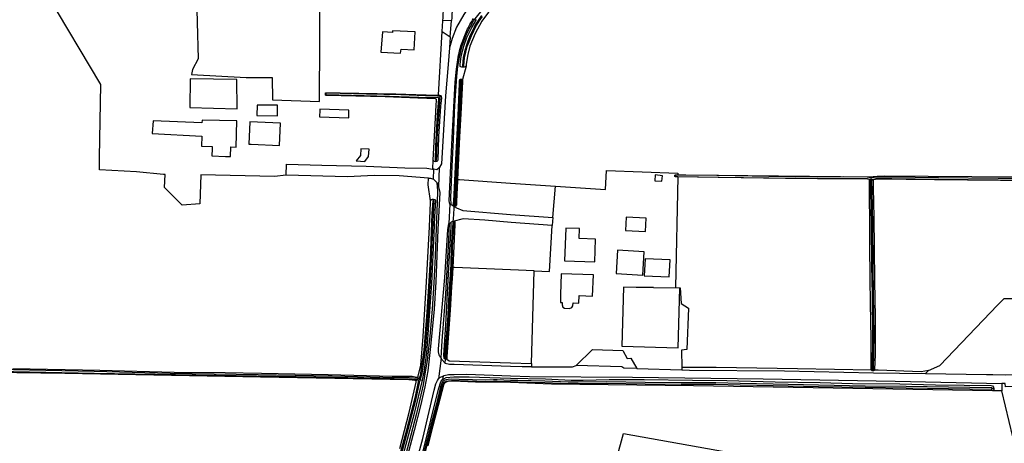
# Model space of a CAD drawing. Header units: metres. Extents: x 174255 to 175175, y 462028 to 462911.
# Tile 185 of 256: x 175041.35 to 175045.21, y 462734.64 to 462736.3. Entities that reach past the tile are written whole.
import ezdxf

# ---------------------------------------------------------------- set-up
doc = ezdxf.new("R2010")
doc.units = ezdxf.units.M
doc.layers.add('N-XX-AL-LIJN_0.20-G', color=7, linetype='Continuous', lineweight=25)

# ---------------------------------------------------------------- blocks, each defined once
blk = doc.blocks.new('Situatie')
at = {"lineweight": -3}
for p, q in [((-13.0363, 22.6384), (-13.0338, 22.6802)), ((-13.0046, 22.6172), (-12.9998, 22.681)), ((-12.9545, 22.4981), (-12.9546, 22.5024)), ((-12.9616, 22.4479), (-12.9617, 22.4513)), ((-13.4927, 22.3941), (-13.4942, 22.3941)), ((-13.0616, 22.1274), (-13.0616, 22.1314)), ((-13.0706, 22.06), (-13.0683, 22.0984)), ((-13.0476, 22.1042), (-13.0506, 22.0302)), ((-12.1241, 22.0728), (-12.1208, 22.0727)), ((-11.3611, 22.0576), (-11.3579, 22.0572)), ((-11.3537, 22.059), (-11.3533, 22.065)), ((-11.3533, 22.065), (-11.3533, 22.0693)), ((-11.3503, 22.0563), (-11.3466, 22.0564)), ((-13.072, 21.9813), (-13.0705, 21.9764)), ((-13.0063, 21.9615), (-13.0106, 21.8862)), ((-12.9878, 21.953), (-12.9875, 21.9544)), ((-12.9918, 21.8953), (-12.9924, 21.8898)), ((-12.6018, 21.9092), (-12.6046, 21.8785)), ((-13.0406, 21.3584), (-13.0502, 21.2771)), ((-13.0245, 21.3388), (-13.0236, 21.3547)), ((-13.0238, 21.3594), (-13.0236, 21.3547)), ((-12.2733, 21.3178), (-12.0963, 21.3129)), ((-13.1378, 21.2684), (-13.1361, 21.2746)), ((-13.1328, 21.2786), (-13.1316, 21.2845)), ((-13.13, 21.2714), (-13.1284, 21.2759)), ((-13.127, 21.2797), (-13.1284, 21.2759)), ((-13.1284, 21.2759), (-13.1219, 21.2742)), ((-13.1219, 21.2742), (-13.1153, 21.2721)), ((-11.3481, 21.3088), (-11.348, 21.3106)), ((-10.8726, 21.2395), (-10.8802, 21.2393))]:
    blk.add_line(p, q, dxfattribs=at)
for points in [[(-13.0011, 21.9588), (-13.0063, 21.9615), (-13.009, 21.9751), (-12.9969, 22.2211), (-12.9923, 22.3166), (-12.9847, 22.4391), (-12.9799, 22.491), (-12.979, 22.5), (-12.9779, 22.509), (-12.9766, 22.518), (-12.9752, 22.527), (-12.9737, 22.5359), (-12.9719, 22.5449), (-12.9701, 22.5538), (-12.968, 22.5626), (-12.9658, 22.5714), (-12.9635, 22.5802), (-12.9629, 22.5824), (-12.9583, 22.5951), (-12.9497, 22.6165), (-12.9394, 22.6422), (-12.9365, 22.6482), (-12.9336, 22.6542), (-12.9305, 22.6601), (-12.9272, 22.6659), (-12.9238, 22.6717), (-12.9203, 22.6773), (-12.9167, 22.6829), (-12.9129, 22.6884)], [(-13.0011, 21.9588), (-13.0027, 21.9879), (-12.9975, 22.1095), (-12.9923, 22.2153), (-12.9865, 22.3513), (-12.983, 22.4044), (-12.9782, 22.4629), (-12.9744, 22.5009), (-12.9682, 22.538), (-12.9582, 22.5823), (-12.9392, 22.6306), (-12.9134, 22.6794), (-12.8671, 22.7365), (-12.8317, 22.7654), (-12.8092, 22.7804), (-12.7678, 22.8017), (-12.7304, 22.8142), (-12.6891, 22.8235), (-12.635, 22.8322), (-12.5587, 22.837), (-12.2367, 22.8514), (-11.4235, 22.8932), (-10.8647, 22.926), (-10.3987, 22.9502)], [(-12.5925, 22.0328), (-12.3965, 22.0197), (-12.3917, 22.0939), (-12.1118, 22.0837), (-12.1119, 22.0769), (-12.0806, 22.0766), (-11.3533, 22.0693), (-11.3512, 22.0693), (-11.3467, 22.0695), (-11.3303, 22.0716), (-11.3035, 22.0729), (-10.0987, 22.0635)], [(-10.239, 22.9347), (-10.8674, 22.8998), (-10.928, 22.8964), (-12.4079, 22.8142), (-12.5175, 22.8107), (-12.6609, 22.8009), (-12.7222, 22.7911), (-12.7678, 22.7762), (-12.7821, 22.7713), (-12.8218, 22.7457), (-12.8551, 22.7137), (-12.8807, 22.6791), (-12.9063, 22.6304), (-12.9281, 22.5804), (-12.9358, 22.5484), (-12.9422, 22.51), (-12.9426, 22.5026), (-12.9566, 22.4498), (-12.956, 22.446), (-12.9566, 22.4404), (-12.9634, 22.3158), (-12.9682, 22.2258), (-12.9765, 22.0582)], [(-10.7137, 22.0621), (-10.8567, 22.0629), (-11.0905, 22.0653), (-11.2727, 22.0677), (-11.3355, 22.0677), (-11.3485, 22.0649), (-11.3521, 22.0649), (-11.3533, 22.065)], [(-11.3478, 22.0589), (-11.3349, 22.0617), (-11.2728, 22.0617), (-11.0906, 22.0593), (-10.8567, 22.0569), (-10.7138, 22.0561)], [(-13.549, 22.8732), (-13.51, 22.8694), (-13.4718, 22.8694), (-13.3136, 22.8874), (-13.1478, 22.8954), (-13.1088, 22.8984), (-13.073, 22.8972), (-13.047, 22.887), (-13.0226, 22.8764), (-13.003, 22.859), (-12.993, 22.8342), (-12.9938, 22.8142), (-12.999, 22.6912), (-12.9998, 22.681), (-13.0338, 22.6802), (-13.033, 22.6934), (-13.0307, 22.7321)], [(-12.9545, 22.4981), (-12.9593, 22.4988), (-12.9637, 22.4998), (-12.9651, 22.5012), (-12.9654, 22.5084), (-12.9613, 22.5412), (-12.9513, 22.58), (-12.9391, 22.6147), (-12.9201, 22.6542), (-12.9011, 22.6857)], [(-12.9546, 22.5024), (-12.9543, 22.5023), (-12.9536, 22.5024), (-12.953, 22.5026), (-12.9525, 22.5029), (-12.952, 22.5034), (-12.9517, 22.504), (-12.9485, 22.5348), (-12.9434, 22.5572), (-12.9376, 22.5788), (-12.931, 22.598), (-12.9219, 22.6211), (-12.9121, 22.6412), (-12.902, 22.6611), (-12.8908, 22.679), (-12.8777, 22.6972)], [(-12.8816, 22.7002), (-12.8949, 22.6817), (-12.9064, 22.6636), (-12.9166, 22.6434), (-12.9264, 22.6231), (-12.9357, 22.5998), (-12.9424, 22.5803), (-12.9483, 22.5584), (-12.9534, 22.5356), (-12.9567, 22.5045), (-12.9566, 22.5042), (-12.9564, 22.5036), (-12.956, 22.5031), (-12.9555, 22.5027), (-12.9549, 22.5024), (-12.9546, 22.5024)], [(-13.5141, 22.8431), (-13.5396, 22.8421), (-13.8321, 22.8274), (-14.0004, 22.82), (-13.9929, 22.531), (-14.0147, 22.4893), (-14.0185, 22.4694), (-13.8053, 22.458), (-13.7034, 22.4576), (-13.7013, 22.3708), (-13.5171, 22.3644), (-13.5141, 22.8431)], [(-14.7192, 21.3174), (-14.3789, 21.3109), (-14.0873, 21.3034), (-13.887, 21.3028), (-13.7443, 21.2994), (-13.4834, 21.2939), (-13.2329, 21.2885), (-13.1539, 21.2878), (-13.1364, 21.2839), (-13.1332, 21.2836), (-13.1316, 21.2845), (-13.1304, 21.2875), (-13.1199, 21.3306), (-13.1114, 21.4436), (-13.0975, 21.6581), (-13.0857, 21.8733), (-13.082, 21.9687), (-13.0814, 21.9744), (-13.0907, 22.0376), (-13.0903, 22.0638), (-13.2046, 22.0722), (-13.3032, 22.0737), (-13.4069, 22.0684), (-13.6482, 22.0752), (-13.6931, 22.0699), (-13.9828, 22.0768), (-13.987, 21.9624), (-14.0558, 21.9584), (-14.1246, 22.0272), (-14.1223, 22.0781), (-14.1286, 22.0781), (-14.2344, 22.0887), (-14.3799, 22.0966), (-14.3792, 22.1445), (-14.3747, 22.43), (-14.5847, 22.7844)], [(-12.9429, 22.7169), (-12.9519, 22.7048), (-12.9797, 22.6551), (-12.9965, 22.6107), (-13.0079, 22.574)], [(-13.1427, 22.6368), (-13.2313, 22.6406), (-13.2316, 22.6336), (-13.2708, 22.6364), (-13.2766, 22.5572), (-13.199, 22.553), (-13.1975, 22.5691), (-13.1456, 22.5669), (-13.1427, 22.6368)], [(-13.051, 22.3894), (-13.0363, 22.6384), (-13.0046, 22.6172), (-13.0079, 22.574), (-13.0128, 22.5092), (-13.0236, 22.3864), (-13.0388, 22.12), (-13.0476, 22.1042), (-13.0568, 22.0962), (-13.0683, 22.0984), (-13.0726, 22.0992), (-13.0727, 22.0992), (-13.0719, 22.1349)], [(-12.9426, 22.5026), (-12.9467, 22.4994), (-12.95, 22.4979), (-12.9528, 22.4979), (-12.9545, 22.4981)], [(-13.8406, 22.335), (-13.841, 22.4502), (-14.0238, 22.4532), (-14.0258, 22.34), (-13.8406, 22.335)], [(-12.9892, 21.9529), (-12.992, 21.9549), (-12.9931, 21.9571), (-12.991, 21.9732), (-12.9824, 22.1352), (-12.973, 22.3088), (-12.9678, 22.4344), (-12.9679, 22.4463), (-12.9672, 22.4491), (-12.9669, 22.4501), (-12.9648, 22.4512), (-12.9617, 22.4513)], [(-12.9616, 22.4479), (-12.9622, 22.4479), (-12.9628, 22.4477), (-12.9634, 22.4474), (-12.9639, 22.4469), (-12.9642, 22.4463), (-12.9642, 22.4462), (-12.9713, 22.3287), (-12.9763, 22.204), (-12.9842, 22.0593), (-12.9895, 21.9571), (-12.9895, 21.9566), (-12.9893, 21.956), (-12.989, 21.9554), (-12.9886, 21.9549), (-12.9881, 21.9546), (-12.9875, 21.9544), (-12.9869, 21.9543), (-12.9863, 21.9544), (-12.9857, 21.9547), (-12.9852, 21.9551), (-12.9848, 21.9556), (-12.9846, 21.9562), (-12.9845, 21.9568), (-12.9792, 22.059), (-12.9713, 22.2038), (-12.9663, 22.3285), (-12.9592, 22.4459), (-12.9595, 22.4465), (-12.9599, 22.4471), (-12.9604, 22.4475), (-12.9609, 22.4478), (-12.9616, 22.4479)], [(-12.9617, 22.4513), (-12.9591, 22.4514), (-12.9583, 22.451), (-12.9566, 22.4498)], [(-13.4942, 22.3941), (-13.4942, 22.3949), (-13.4943, 22.3978), (-13.4904, 22.3983), (-13.4364, 22.3981), (-13.2177, 22.3943), (-13.0597, 22.3886), (-13.051, 22.3894), (-13.0424, 22.3877), (-13.0397, 22.3837), (-13.0394, 22.3787), (-13.0427, 22.3458), (-13.0509, 22.2268), (-13.0538, 22.1337), (-13.0546, 22.131), (-13.0563, 22.1287), (-13.0616, 22.1274)], [(-13.0616, 22.1274), (-13.0664, 22.1284), (-13.0686, 22.1305), (-13.0719, 22.1349), (-13.063, 22.2984), (-13.0601, 22.3498), (-13.0587, 22.3684), (-13.0588, 22.3721), (-13.0599, 22.3735), (-13.0626, 22.3748), (-13.1313, 22.3767), (-13.2593, 22.3816), (-13.4325, 22.3855), (-13.4911, 22.3877), (-13.494, 22.3892), (-13.4942, 22.3941)], [(-13.0616, 22.1314), (-13.06, 22.1318), (-13.0583, 22.1338), (-13.0577, 22.1551), (-13.0553, 22.219), (-13.051, 22.2954), (-13.0435, 22.378), (-13.0438, 22.3823), (-13.0454, 22.3839), (-13.0475, 22.3845), (-13.0549, 22.3848), (-13.1011, 22.3865), (-13.198, 22.3903), (-13.3332, 22.3922), (-13.4366, 22.3954), (-13.4906, 22.3965), (-13.4925, 22.396), (-13.4929, 22.3951), (-13.4927, 22.3941), (-13.4925, 22.3932), (-13.4914, 22.3917), (-13.2428, 22.3846), (-13.1274, 22.3814), (-13.0513, 22.3789), (-13.0502, 22.3784), (-13.0499, 22.3774), (-13.0502, 22.3736), (-13.0561, 22.3117), (-13.0625, 22.1889), (-13.0642, 22.1356), (-13.0633, 22.1323), (-13.0616, 22.1314)], [(-13.6818, 22.3492), (-13.761, 22.35), (-13.7636, 22.3094), (-13.6818, 22.3074), (-13.6818, 22.3492)], [(-13.402, 22.3294), (-13.5158, 22.3332), (-13.5159, 22.3303), (-13.5168, 22.3034), (-13.4018, 22.3004), (-13.402, 22.3294)], [(-13.9375, 22.188), (-13.9381, 22.178), (-13.9396, 22.151), (-13.8858, 22.1488), (-13.866, 22.148), (-13.865, 22.1858), (-13.844, 22.1852), (-13.8408, 22.288), (-13.9778, 22.2914), (-13.978, 22.2801), (-14.17, 22.2882), (-14.173, 22.2384), (-13.9789, 22.2287), (-13.9796, 22.1892), (-13.9375, 22.188)], [(-13.6741, 22.192), (-13.6704, 22.2795), (-13.7905, 22.2846), (-13.7942, 22.1971), (-13.7852, 22.1967), (-13.6741, 22.192)], [(-13.3246, 22.148), (-13.323, 22.1774), (-13.3558, 22.179), (-13.3568, 22.152), (-13.3736, 22.1312), (-13.34, 22.1292), (-13.3246, 22.148)], [(-13.6482, 22.0752), (-13.6461, 22.1179), (-13.5081, 22.1143), (-13.3346, 22.1102), (-13.1826, 22.1034), (-13.096, 22.1024), (-13.074, 22.0994), (-13.0727, 22.0992)], [(-13.0576, 22.047), (-13.0542, 22.0133), (-13.0555, 21.9684), (-13.0597, 21.8689), (-13.0633, 21.7579), (-13.0689, 21.6535), (-13.0751, 21.5509), (-13.085, 21.4446), (-13.0955, 21.3496), (-13.1023, 21.3053), (-13.1114, 21.2544), (-13.1367, 21.1423), (-13.1664, 21.0274), (-13.1968, 20.9139), (-13.2296, 20.8009), (-13.2559, 20.7007), (-13.326, 20.4352), (-13.457, 19.8938), (-13.5069, 19.6789), (-13.5585, 19.4724), (-13.6088, 19.2591), (-13.6699, 19.0142), (-13.6854, 18.9649), (-13.6917, 18.9557)], [(-13.0576, 22.047), (-13.0539, 22.0382), (-13.0506, 22.0302), (-13.0456, 22.0074), (-13.0528, 21.862), (-13.0616, 21.6574), (-13.0676, 21.5504), (-13.0816, 21.4044), (-13.0926, 21.3084), (-13.1048, 21.246), (-13.1208, 21.1724), (-13.146, 21.0752), (-13.2392, 20.7275), (-13.2832, 20.5723), (-13.3087, 20.4675), (-13.3565, 20.2676), (-13.4896, 19.7094), (-13.5998, 19.2554), (-13.631, 19.1253), (-13.6665, 18.9999), (-13.6729, 18.9765), (-13.6756, 18.9659), (-13.6832, 18.954), (-13.6876, 18.9513)], [(-13.0903, 22.0638), (-13.0826, 22.0632), (-13.0708, 22.0602), (-13.0706, 22.06), (-13.058, 22.0474), (-13.0576, 22.047)], [(-12.9765, 22.0582), (-12.9767, 22.0535), (-12.98, 21.9722), (-12.9807, 21.9582), (-12.9819, 21.9546), (-12.9833, 21.9533), (-12.9878, 21.953), (-12.9892, 21.9529), (-12.9804, 21.9479), (-12.9558, 21.9372), (-12.7678, 21.9217), (-12.6018, 21.9092), (-12.5925, 22.0328)], [(-12.9765, 22.0582), (-12.9678, 22.0577), (-12.7678, 22.0444), (-12.5925, 22.0328)], [(-12.173, 22.0732), (-12.2006, 22.0762), (-12.2018, 22.0532), (-12.1756, 22.052), (-12.173, 22.0732)], [(-12.1241, 22.0728), (-12.1241, 22.0736), (-12.1238, 22.0744), (-12.1234, 22.0752), (-12.1229, 22.0758), (-12.1223, 22.0764), (-12.1216, 22.0768), (-12.1208, 22.077), (-12.1142, 22.077), (-12.1119, 22.0769)], [(-12.1121, 22.0683), (-12.1199, 22.0684), (-12.12, 22.0684), (-12.1208, 22.0686), (-12.1216, 22.0688), (-12.1223, 22.0692), (-12.1229, 22.0698), (-12.1234, 22.0704), (-12.1238, 22.0712), (-12.1241, 22.072), (-12.1241, 22.0728)], [(-11.3529, 21.3115), (-11.3537, 21.3139), (-11.3539, 21.3251), (-11.3537, 21.4338), (-11.3563, 21.574), (-11.3575, 21.6706), (-11.3588, 21.8018), (-11.3588, 21.8785), (-11.3607, 22.0061), (-11.3605, 22.0532), (-11.3605, 22.0567), (-11.3611, 22.0576), (-11.3616, 22.0585), (-11.368, 22.0599), (-11.6902, 22.0619), (-11.9505, 22.0659), (-12.1121, 22.0683), (-12.1211, 21.6355), (-12.1031, 21.6337), (-12.0992, 21.5722), (-12.071, 21.5542), (-12.0774, 21.3928), (-12.0979, 21.3903), (-12.0963, 21.3222)], [(-11.3533, 22.065), (-11.3564, 22.0653), (-11.3693, 22.0677), (-11.4617, 22.0684), (-11.5646, 22.0679), (-11.6514, 22.0692), (-11.7555, 22.0704), (-11.9534, 22.0735), (-12.1179, 22.0758), (-12.1181, 22.0758), (-12.1188, 22.0756), (-12.1194, 22.0753), (-12.1199, 22.0749), (-12.1204, 22.0744), (-12.1207, 22.0737), (-12.1208, 22.0731), (-12.1208, 22.0727), (-12.1208, 22.0724), (-12.1206, 22.0717), (-12.1203, 22.0711), (-12.1198, 22.0706), (-12.1193, 22.0702), (-12.1186, 22.0699), (-12.118, 22.0698), (-11.9535, 22.0675), (-11.7556, 22.0644), (-11.6515, 22.0632), (-11.5646, 22.0619), (-11.4617, 22.0624), (-11.3698, 22.0617), (-11.3613, 22.0601)], [(-11.3613, 22.0601), (-11.3573, 22.0594), (-11.3537, 22.059)], [(-11.3613, 22.0601), (-11.3608, 22.0599), (-11.3599, 22.0594), (-11.3591, 22.0588), (-11.3584, 22.0581), (-11.3579, 22.0572), (-11.3578, 22.0572), (-11.3574, 22.0563), (-11.3571, 22.0553), (-11.357, 22.0543), (-11.357, 22.0517), (-11.3563, 22.0145), (-11.354, 21.8825), (-11.3529, 21.7209), (-11.3508, 21.6064), (-11.3489, 21.4483), (-11.3509, 21.314), (-11.3509, 21.3134), (-11.3508, 21.3128), (-11.3506, 21.3121), (-11.3502, 21.3115), (-11.3496, 21.3111), (-11.349, 21.3107), (-11.3484, 21.3106), (-11.348, 21.3106), (-11.3477, 21.3105), (-11.347, 21.3107), (-11.3464, 21.311), (-11.3458, 21.3114), (-11.3454, 21.3119), (-11.3451, 21.3125), (-11.3449, 21.3132), (-11.3449, 21.3139), (-11.3429, 21.4483), (-11.3448, 21.6065), (-11.3469, 21.7209), (-11.3481, 21.8826), (-11.3503, 22.0146), (-11.351, 22.0526), (-11.3508, 22.0559), (-11.3503, 22.0563), (-11.3494, 22.0573), (-11.3478, 22.0589)], [(-11.3537, 22.059), (-11.3524, 22.0589), (-11.3478, 22.0589)], [(-11.1295, 21.3096), (-11.0852, 21.33), (-10.8588, 21.5655), (-10.8324, 21.5916), (-10.627, 21.5918)], [(-10.676, 22.0532), (-10.847, 22.0547), (-11.106, 22.0569), (-11.3298, 22.0596), (-11.3455, 22.0571), (-11.3466, 22.0564), (-11.346, 22.0257), (-11.3442, 21.9103), (-11.3424, 21.7894), (-11.3412, 21.6614), (-11.3389, 21.5172), (-11.3384, 21.3727), (-11.3406, 21.3136), (-11.3417, 21.3113)], [(-13.1219, 21.2742), (-13.1147, 21.2987), (-13.1022, 21.3895), (-13.0901, 21.5386), (-13.0824, 21.6599), (-13.0777, 21.7457), (-13.0718, 21.8886), (-13.0704, 21.9245), (-13.0673, 21.9741), (-13.0675, 21.9748), (-13.068, 21.9754), (-13.0685, 21.9758), (-13.0691, 21.9762), (-13.0698, 21.9764), (-13.0705, 21.9764), (-13.0712, 21.9763), (-13.0719, 21.976), (-13.0725, 21.9756), (-13.0729, 21.9751), (-13.0732, 21.9745), (-13.0764, 21.9248), (-13.0778, 21.8888), (-13.0836, 21.746), (-13.0884, 21.6603), (-13.0961, 21.539), (-13.1082, 21.3902), (-13.1206, 21.2998), (-13.1229, 21.2896), (-13.1261, 21.2814), (-13.127, 21.2797)], [(-13.072, 21.9813), (-13.0698, 21.9813), (-13.0653, 21.9797), (-13.0625, 21.9768), (-13.0658, 21.9122), (-13.0686, 21.8472), (-13.0784, 21.6505), (-13.0977, 21.3795), (-13.1088, 21.3032), (-13.1137, 21.2789), (-13.1153, 21.2721)], [(-13.0814, 21.9744), (-13.0812, 21.976), (-13.0782, 21.9796), (-13.0743, 21.9814), (-13.072, 21.9813)], [(-12.9892, 21.9529), (-12.9922, 21.954), (-13.0011, 21.9588)], [(-12.9926, 21.8951), (-12.9921, 21.9026), (-12.9897, 21.9443), (-12.9892, 21.9529)], [(-13.0236, 21.3547), (-13.0288, 21.357), (-13.0298, 21.3704), (-13.0217, 21.4888), (-13.0096, 21.713), (-13.0006, 21.8732), (-13.0005, 21.8902), (-13.0005, 21.8914), (-12.9995, 21.8925), (-12.9973, 21.8939), (-12.9926, 21.8951), (-12.9918, 21.8953)], [(-12.9924, 21.8898), (-12.993, 21.8898), (-12.9948, 21.8884), (-13.0008, 21.7945), (-13.0023, 21.7255), (-13.0096, 21.609), (-13.0158, 21.5043), (-13.0267, 21.3629), (-13.0268, 21.3623), (-13.0268, 21.3617), (-13.0266, 21.361), (-13.0264, 21.3605), (-13.0259, 21.36), (-13.0254, 21.3596), (-13.0248, 21.3594), (-13.0241, 21.3594), (-13.0238, 21.3594), (-13.0235, 21.3595), (-13.0229, 21.3597), (-13.0224, 21.3601), (-13.022, 21.3606), (-13.0217, 21.3612), (-13.0216, 21.3618), (-13.0217, 21.3625), (-13.0108, 21.5039), (-13.0046, 21.6087), (-12.9973, 21.7253), (-12.9958, 21.7943), (-12.9898, 21.8881), (-12.9902, 21.8894), (-12.9918, 21.8898), (-12.9924, 21.8898)], [(-13.0082, 21.8872), (-13.0065, 21.8878), (-13.0005, 21.8902)], [(-12.6752, 21.7002), (-12.6153, 21.6984), (-12.6046, 21.8785), (-12.7652, 21.8902), (-12.8696, 21.8984), (-12.9534, 21.9048), (-12.9593, 21.9035), (-12.9886, 21.895), (-12.9864, 21.892), (-12.9864, 21.8891), (-12.9866, 21.8814), (-12.9949, 21.7134)], [(-12.9918, 21.8953), (-12.9916, 21.8953), (-12.9886, 21.895)], [(-12.239, 21.8542), (-12.2358, 21.9064), (-12.3146, 21.9102), (-12.318, 21.8582), (-12.239, 21.8542)], [(-13.042, 21.3599), (-13.0426, 21.3608), (-13.0441, 21.3631), (-13.0454, 21.3655), (-13.0466, 21.3679), (-13.0476, 21.3705), (-13.0485, 21.373), (-13.0493, 21.3757), (-13.0498, 21.3783), (-13.0503, 21.381), (-13.0505, 21.3837), (-13.0506, 21.3864), (-13.0506, 21.3892), (-13.0504, 21.3919), (-13.05, 21.3946), (-13.0259, 21.6746), (-13.0138, 21.8609), (-13.0106, 21.8862), (-13.0082, 21.8872)], [(-13.0082, 21.8872), (-13.0111, 21.8221), (-13.0228, 21.6088), (-13.0373, 21.4261), (-13.042, 21.3599)], [(-12.4977, 21.8662), (-12.5512, 21.8682), (-12.556, 21.7399), (-12.438, 21.7354), (-12.4347, 21.8243), (-12.4992, 21.8267), (-12.4977, 21.8662)], [(-12.2496, 21.684), (-12.2442, 21.7755), (-12.3489, 21.7817), (-12.3543, 21.6902), (-12.2496, 21.684)], [(-12.1428, 21.7432), (-12.2406, 21.7478), (-12.2436, 21.6816), (-12.1459, 21.6771), (-12.1428, 21.7432)], [(-12.9949, 21.7134), (-12.9972, 21.6686), (-12.9997, 21.6381), (-13.0045, 21.5467), (-13.0178, 21.3642), (-13.0186, 21.3552), (-13.0085, 21.3486), (-12.7678, 21.3407), (-12.6862, 21.3381), (-12.6752, 21.7002)], [(-12.6752, 21.7002), (-12.7678, 21.7042), (-12.9884, 21.7135), (-12.9949, 21.7134)], [(-12.5653, 21.5768), (-12.5663, 21.5676), (-12.5629, 21.5585), (-12.5563, 21.5549), (-12.537, 21.5533), (-12.5279, 21.5564), (-12.5237, 21.5639), (-12.5232, 21.5752), (-12.5002, 21.5744), (-12.4991, 21.6035), (-12.4464, 21.6015), (-12.4433, 21.6845), (-12.5697, 21.6893), (-12.5728, 21.6075), (-12.5718, 21.6075), (-12.5729, 21.5771), (-12.5653, 21.5768)], [(-12.219, 21.6351), (-12.2758, 21.6357), (-12.3258, 21.6362), (-12.332, 21.405), (-12.1106, 21.3984), (-12.1048, 21.6324), (-12.2076, 21.634), (-12.2076, 21.635), (-12.219, 21.6351)], [(-12.511, 21.33), (-12.4462, 21.3922), (-12.3274, 21.389), (-12.3103, 21.3576), (-12.2966, 21.3582), (-12.2733, 21.3178)], [(-13.0245, 21.3388), (-13.039, 21.3544), (-13.0406, 21.3584), (-13.042, 21.3599)], [(-13.0186, 21.3552), (-13.023, 21.3544), (-13.0236, 21.3547)], [(-13.2028, 21.0042), (-13.1655, 21.146), (-13.1387, 21.2642), (-13.1378, 21.267), (-13.1378, 21.2686), (-13.139, 21.27), (-13.1426, 21.2711), (-13.1673, 21.2736), (-13.7487, 21.2836), (-14.516, 21.2982), (-16.3086, 21.3233), (-16.3742, 21.3237), (-16.3811, 21.3235), (-16.3854, 21.3231), (-16.3897, 21.3214), (-16.3928, 21.3185), (-16.3942, 21.3137), (-16.4057, 21.2568), (-16.4306, 21.1404), (-16.4513, 21.0512), (-16.4697, 20.9744)], [(-13.127, 21.2797), (-13.1278, 21.2792), (-13.129, 21.2787), (-13.131, 21.2784), (-13.1321, 21.2785), (-13.1328, 21.2786), (-13.1661, 21.2819), (-13.2685, 21.283), (-13.4676, 21.2882), (-13.758, 21.2936), (-14.103, 21.299), (-14.401, 21.3057), (-14.7175, 21.3123), (-14.9867, 21.3163), (-15.3007, 21.3231), (-15.5349, 21.3282), (-15.7714, 21.3284), (-16.0567, 21.3304), (-16.27, 21.3335), (-16.3969, 21.3349)], [(-16.3876, 21.3269), (-16.2873, 21.326), (-16.0313, 21.3248), (-15.769, 21.3229), (-15.535, 21.3202), (-15.3009, 21.3171), (-14.9868, 21.3103), (-14.7176, 21.3063), (-14.4011, 21.2997), (-14.0016, 21.2931), (-13.7642, 21.2897), (-13.5312, 21.2858), (-13.2807, 21.2798), (-13.1677, 21.277), (-13.1361, 21.2746), (-13.1334, 21.2744), (-13.1306, 21.2733), (-13.13, 21.2714)], [(-12.6862, 21.3381), (-12.6866, 21.3242), (-12.723, 21.3242), (-12.7678, 21.3259), (-12.9898, 21.3342), (-13.008, 21.3342), (-13.024, 21.3382), (-13.0245, 21.3388)], [(-12.6866, 21.3242), (-12.5258, 21.324), (-12.511, 21.33)], [(-12.2733, 21.3178), (-12.3238, 21.3192), (-12.3322, 21.3248), (-12.511, 21.33)], [(-12.0963, 21.3222), (-12.0963, 21.3129), (-12.0668, 21.312), (-11.6938, 21.3084), (-11.3446, 21.3012), (-11.1416, 21.2984), (-11.1295, 21.3096)], [(-11.3529, 21.3115), (-11.6435, 21.3166), (-11.962, 21.3222), (-12.0963, 21.3222)], [(-11.3417, 21.3113), (-11.342, 21.3106), (-11.3446, 21.3089), (-11.3481, 21.3088), (-11.3514, 21.3095), (-11.3528, 21.3112), (-11.3529, 21.3115)], [(-11.1295, 21.3096), (-11.1576, 21.3047), (-11.3264, 21.311), (-11.3417, 21.3113)], [(-13.1153, 21.2721), (-13.1465, 21.1417), (-13.2207, 20.8653)], [(-13.13, 21.2714), (-13.1308, 21.2661), (-13.1439, 21.2013), (-13.1761, 21.0763), (-13.2136, 20.9399)], [(-13.2079, 20.9384), (-13.1703, 21.0748), (-13.138, 21.2), (-13.1255, 21.2622), (-13.1219, 21.2742)], [(-13.1337, 20.8986), (-13.1365, 20.8881), (-13.1372, 20.8856), (-13.1542, 20.8915), (-13.112, 21.0442), (-13.068, 21.233), (-13.0616, 21.2574), (-13.055, 21.2712), (-13.0502, 21.2771), (-13.046, 21.2822), (-13.0316, 21.289)], [(-13.1288, 20.921), (-13.0808, 21.116), (-13.0506, 21.2366), (-13.0417, 21.2662), (-13.0364, 21.2733), (-13.0345, 21.2746), (-13.0297, 21.2779), (-13.0212, 21.2822), (-12.9904, 21.2852), (-12.9302, 21.2851), (-12.7678, 21.2805), (-12.6312, 21.2769), (-12.5308, 21.2725), (-12.4835, 21.2719), (-12.382, 21.2755), (-12.2443, 21.275), (-12.0551, 21.2722), (-11.9196, 21.2712), (-11.7309, 21.2663), (-11.5548, 21.2636), (-11.4279, 21.2598), (-11.2419, 21.2574), (-11.1019, 21.2543), (-10.9889, 21.2531), (-10.8834, 21.2511), (-10.8779, 21.2496), (-10.8739, 21.2447), (-10.8726, 21.2395)], [(-10.8802, 21.2393), (-10.8802, 21.2395), (-10.8803, 21.2402), (-10.8805, 21.2407), (-10.8809, 21.2413), (-10.8814, 21.2417), (-10.882, 21.2419), (-10.8826, 21.242), (-10.8832, 21.242), (-11.0515, 21.2443), (-11.2171, 21.2476), (-11.378, 21.2494), (-11.5605, 21.2529), (-11.7383, 21.2569), (-11.8676, 21.2589), (-11.9628, 21.2613), (-12.0988, 21.2612), (-12.2406, 21.2633), (-12.3909, 21.2653), (-12.5031, 21.2639), (-12.5421, 21.2644), (-12.634, 21.2686), (-12.7401, 21.2714), (-12.7678, 21.2716), (-12.8205, 21.2739), (-12.8346, 21.2737), (-12.8656, 21.2727), (-12.9693, 21.2754), (-12.9997, 21.2757), (-13.0125, 21.2749), (-13.0211, 21.2735), (-13.0278, 21.2707), (-13.0337, 21.2671), (-13.0367, 21.2626), (-13.0429, 21.2463), (-13.0595, 21.1746), (-13.0796, 21.1012), (-13.1084, 20.9887)], [(-13.1035, 20.9874), (-13.0747, 21.0999), (-13.0546, 21.1733), (-13.0381, 21.2449), (-13.0323, 21.2603), (-13.0302, 21.2634), (-13.0255, 21.2663), (-13.0197, 21.2687), (-13.012, 21.27), (-12.9996, 21.2707), (-12.9693, 21.2704), (-12.8656, 21.2677), (-12.8344, 21.2687), (-12.8206, 21.2689), (-12.7678, 21.2666), (-12.7402, 21.2664), (-12.6341, 21.2636), (-12.5423, 21.2594), (-12.5031, 21.2589), (-12.3909, 21.2603), (-12.2407, 21.2583), (-12.0988, 21.2562), (-11.9629, 21.2563), (-11.8677, 21.2539), (-11.7384, 21.2519), (-11.5606, 21.2479), (-11.3781, 21.2444), (-11.2172, 21.2426), (-11.0515, 21.2393), (-10.8833, 21.237), (-10.8832, 21.237), (-10.8825, 21.2369), (-10.8819, 21.2371), (-10.8813, 21.2374), (-10.8809, 21.2378), (-10.8805, 21.2383), (-10.8803, 21.2389), (-10.8802, 21.2393)], [(-13.0345, 21.2746), (-13.0329, 21.2806), (-13.0316, 21.289)], [(-13.0316, 21.289), (-13.029, 21.2902), (-13.0116, 21.295), (-12.9896, 21.2944), (-12.9398, 21.2954), (-12.7678, 21.2897), (-12.6936, 21.2872), (-12.2896, 21.2842), (-11.7778, 21.278), (-11.2598, 21.2684), (-10.8414, 21.2593), (-10.8412, 21.2305)], [(-11.1416, 21.2984), (-10.9016, 21.295), (-10.8765, 21.2943), (-10.8288, 21.293), (-10.702, 21.294), (-10.7029, 21.2472), (-10.827, 21.2464), (-10.8286, 21.259), (-10.8414, 21.2593)], [(-10.7837, 20.9903), (-10.8412, 21.2305), (-10.8789, 21.2311), (-12.0513, 21.2498), (-12.6076, 21.2569), (-12.7678, 21.2627), (-12.8256, 21.2649), (-12.9062, 21.2648), (-12.9945, 21.2684), (-13.0082, 21.268), (-13.0181, 21.2662), (-13.0237, 21.2638), (-13.0281, 21.2595), (-13.0301, 21.2557), (-13.0307, 21.2529), (-13.0788, 21.068), (-13.0925, 21.0149)], [(-12.3774, 20.8728), (-12.3255, 21.0639), (-11.2056, 20.8639)], [(-10.8726, 21.2395), (-10.8737, 21.2348), (-10.8768, 21.2324), (-10.8789, 21.2311)]]:
    blk.add_lwpolyline(points, dxfattribs=at)

msp = doc.modelspace()

# ---------------------------------------------------------------- block references
at = {"layer": 'N-XX-AL-LIJN_0.20-G'}
msp.add_blockref('Situatie', (175056.047, 462713.6112), dxfattribs=at)

doc.saveas('drawing.dxf')
